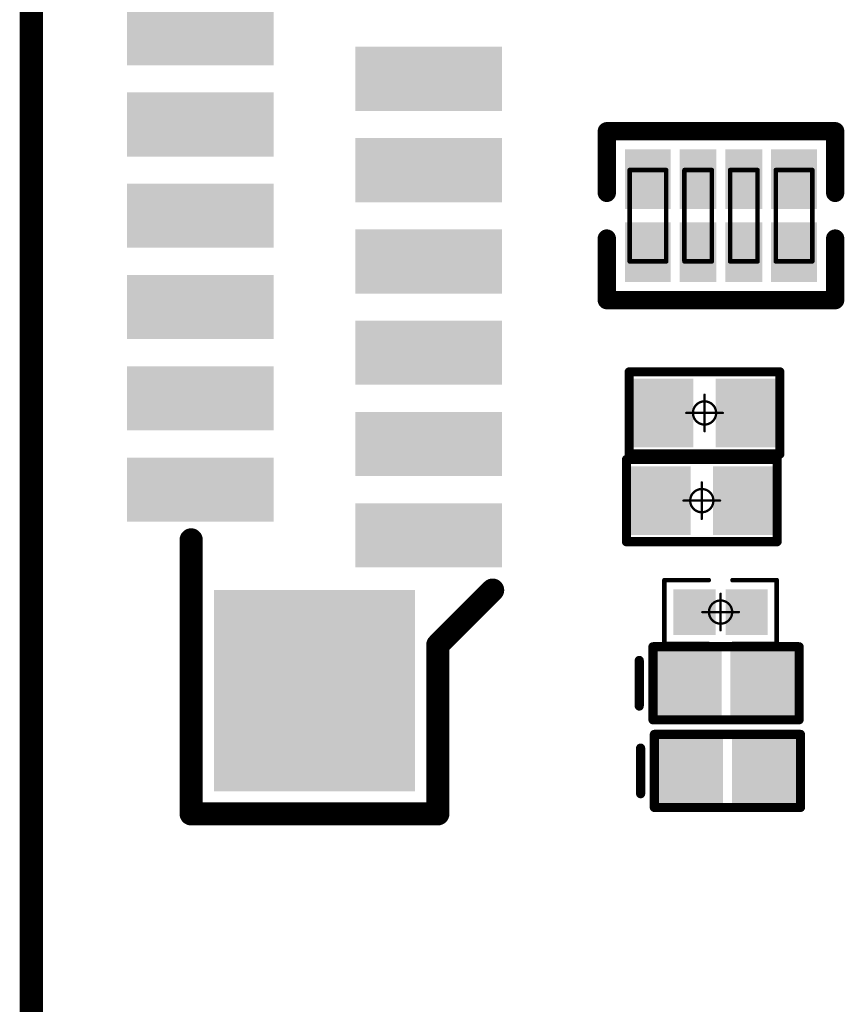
# Model space of a CAD drawing. Header units: millimetres. Extents: x 12.27 to 15.71, y 9.85 to 12.1.
# Tile 4 of 31: x 12.27 to 12.63, y 10.58 to 11.01. Entities that reach past the tile are written whole.
import ezdxf

# ---------------------------------------------------------------- set-up
doc = ezdxf.new("R2010")
doc.units = ezdxf.units.MM
doc.header["$MEASUREMENT"] = 0
for name, color, linetype in [('KeepOutLayer', 6, 'Continuous'), ('Mechanical13', 56, 'Continuous'), ('Mechanical15', 56, 'Continuous'), ('TopLayer', 1, 'Continuous'), ('TopOverlay', 2, 'Continuous'), ('TopPaste', 8, 'Continuous'), ('TopSolder', 216, 'Continuous')]:
    doc.layers.add(name, color=color, linetype=linetype)

# ---------------------------------------------------------------- blocks, each defined once
blk = doc.blocks.new('ESD0402_62')
at = {"layer": 'TopLayer'}
for points in [[(-0.02756, 0.01181), (-0.02756, -0.01181), (-0.00591, 0.01181), (-0.00591, -0.01181)], [(0.00591, 0.01181), (0.00591, -0.01181), (0.02756, 0.01181), (0.02756, -0.01181)]]:
    blk.add_solid(points, dxfattribs=at)
at = {"layer": 'TopOverlay', "const_width": 0.00394}
for points in [[(0.0315, 0.01575), (-0.0315, 0.01575)], [(-0.0315, 0.01575), (-0.0315, -0.01575)], [(0.0315, 0.01575), (0.0315, -0.01575)], [(0.0374, 0.00984), (0.0374, -0.00984)], [(0.0315, -0.01575), (-0.0315, -0.01575)]]:
    blk.add_lwpolyline(points, dxfattribs=at)
at = {"layer": 'TopOverlay', "const_width": 0.00197}
for points in [[(-0.03248, 0.01575, 1), (-0.03051, 0.01575, 1)], [(-0.03248, 0.01575, 1), (-0.03051, 0.01575, 1)], [(0.03051, 0.01575, 1), (0.03248, 0.01575, 1)], [(0.03051, 0.01575, 1), (0.03248, 0.01575, 1)], [(0.03642, 0.00984, 1), (0.03839, 0.00984, 1)], [(0.03642, -0.00984, 1), (0.03839, -0.00984, 1)], [(-0.03248, -0.01575, 1), (-0.03051, -0.01575, 1)], [(-0.03248, -0.01575, 1), (-0.03051, -0.01575, 1)], [(0.03051, -0.01575, 1), (0.03248, -0.01575, 1)], [(0.03051, -0.01575, 1), (0.03248, -0.01575, 1)]]:
    blk.add_lwpolyline(points, format="xyb", close=True, dxfattribs=at)
at = {"layer": 'TopPaste'}
for points in [[(-0.02756, 0.01181), (-0.02756, -0.01181), (-0.00591, 0.01181), (-0.00591, -0.01181)], [(0.00591, 0.01181), (0.00591, -0.01181), (0.02756, 0.01181), (0.02756, -0.01181)]]:
    blk.add_solid(points, dxfattribs=at)
at = {"layer": 'TopSolder'}
for points in [[(-0.03156, 0.01581), (-0.03156, -0.01581), (-0.00191, 0.01581), (-0.00191, -0.01581)], [(0.00191, 0.01581), (0.00191, -0.01581), (0.03156, 0.01581), (0.03156, -0.01581)]]:
    blk.add_solid(points, dxfattribs=at)
blk = doc.blocks.new('ESD0402_64')
at = {"layer": 'TopLayer'}
for points in [[(-0.02756, 0.01181), (-0.02756, -0.01181), (-0.00591, 0.01181), (-0.00591, -0.01181)], [(0.00591, 0.01181), (0.00591, -0.01181), (0.02756, 0.01181), (0.02756, -0.01181)]]:
    blk.add_solid(points, dxfattribs=at)
at = {"layer": 'TopOverlay', "const_width": 0.00394}
for points in [[(0.0315, 0.01575), (-0.0315, 0.01575)], [(-0.0315, 0.01575), (-0.0315, -0.01575)], [(0.0315, 0.01575), (0.0315, -0.01575)], [(0.0374, 0.00984), (0.0374, -0.00984)], [(0.0315, -0.01575), (-0.0315, -0.01575)]]:
    blk.add_lwpolyline(points, dxfattribs=at)
at = {"layer": 'TopOverlay', "const_width": 0.00197}
for points in [[(-0.03248, 0.01575, 1), (-0.03051, 0.01575, 1)], [(-0.03248, 0.01575, 1), (-0.03051, 0.01575, 1)], [(0.03051, 0.01575, 1), (0.03248, 0.01575, 1)], [(0.03051, 0.01575, 1), (0.03248, 0.01575, 1)], [(0.03642, 0.00984, 1), (0.03839, 0.00984, 1)], [(0.03642, -0.00984, 1), (0.03839, -0.00984, 1)], [(-0.03248, -0.01575, 1), (-0.03051, -0.01575, 1)], [(-0.03248, -0.01575, 1), (-0.03051, -0.01575, 1)], [(0.03051, -0.01575, 1), (0.03248, -0.01575, 1)], [(0.03051, -0.01575, 1), (0.03248, -0.01575, 1)]]:
    blk.add_lwpolyline(points, format="xyb", close=True, dxfattribs=at)
at = {"layer": 'TopPaste'}
for points in [[(-0.02756, 0.01181), (-0.02756, -0.01181), (-0.00591, 0.01181), (-0.00591, -0.01181)], [(0.00591, 0.01181), (0.00591, -0.01181), (0.02756, 0.01181), (0.02756, -0.01181)]]:
    blk.add_solid(points, dxfattribs=at)
at = {"layer": 'TopSolder'}
for points in [[(-0.03156, 0.01581), (-0.03156, -0.01581), (-0.00191, 0.01581), (-0.00191, -0.01581)], [(0.00191, 0.01581), (0.00191, -0.01581), (0.03156, 0.01581), (0.03156, -0.01581)]]:
    blk.add_solid(points, dxfattribs=at)
blk = doc.blocks.new('R0402_117')
at = {"layer": 'Mechanical15'}
for points, const_width in [([(0.005, 0, 1), (-0.005, 0, 1)], 0.001), ([(-0.00025, 0.00787, 1), (0.00025, 0.00787, 1)], 0.0005), ([(-0.00812, 0, 1), (-0.00762, 0, 1)], 0.0005), ([(-0.00525, 0, 1), (-0.00475, 0, 1)], 0.0005), ([(0.00475, 0, 1), (0.00525, 0, 1)], 0.0005), ([(0.00762, 0, 1), (0.00812, 0, 1)], 0.0005), ([(-0.00025, -0.00787, 1), (0.00025, -0.00787, 1)], 0.0005)]:
    blk.add_lwpolyline(points, format="xyb", close=True, dxfattribs=dict(at, const_width=const_width))
at = {"layer": 'Mechanical15', "const_width": 0.001}
for points in [[(0, 0.00787), (0, -0.00787)], [(0.00787, 0), (-0.00787, 0)]]:
    blk.add_lwpolyline(points, dxfattribs=at)
at = {"layer": 'TopLayer'}
for points in [[(-0.02657, -0.01082), (-0.00886, -0.01082), (-0.02657, 0.01083), (-0.00886, 0.01083)], [(0.00886, -0.01083), (0.02657, -0.01083), (0.00886, 0.01083), (0.02657, 0.01083)]]:
    blk.add_solid(points, dxfattribs=at)
at = {"layer": 'TopOverlay', "const_width": 0.00394}
for points in [[(0.03248, 0.01772), (-0.03248, 0.01772)], [(-0.03248, 0.01772), (-0.03248, -0.01772)], [(0.03248, 0.01772), (0.03248, -0.01772)], [(0.03248, -0.01772), (-0.03248, -0.01772)]]:
    blk.add_lwpolyline(points, dxfattribs=at)
at = {"layer": 'TopOverlay', "const_width": 0.00197}
for points in [[(-0.03346, 0.01772, 1), (-0.0315, 0.01772, 1)], [(-0.03346, 0.01772, 1), (-0.0315, 0.01772, 1)], [(0.0315, 0.01772, 1), (0.03346, 0.01772, 1)], [(0.0315, 0.01772, 1), (0.03346, 0.01772, 1)], [(-0.03346, -0.01772, 1), (-0.0315, -0.01772, 1)], [(-0.03346, -0.01772, 1), (-0.0315, -0.01772, 1)], [(0.0315, -0.01772, 1), (0.03346, -0.01772, 1)], [(0.0315, -0.01772, 1), (0.03346, -0.01772, 1)]]:
    blk.add_lwpolyline(points, format="xyb", close=True, dxfattribs=at)
at = {"layer": 'TopPaste'}
for points in [[(-0.02657, -0.01082), (-0.00886, -0.01082), (-0.02657, 0.01083), (-0.00886, 0.01083)], [(0.00886, -0.01083), (0.02657, -0.01083), (0.00886, 0.01083), (0.02657, 0.01083)]]:
    blk.add_solid(points, dxfattribs=at)
at = {"layer": 'TopSolder'}
for points in [[(-0.03057, -0.01482), (-0.00486, -0.01482), (-0.03057, 0.01483), (-0.00486, 0.01483)], [(0.00486, -0.01483), (0.03057, -0.01483), (0.00486, 0.01483), (0.03057, 0.01483)]]:
    blk.add_solid(points, dxfattribs=at)
blk = doc.blocks.new('R0402_118')
at = {"layer": 'Mechanical15'}
for points, const_width in [([(0.005, 0, 1), (-0.005, 0, 1)], 0.001), ([(-0.00025, 0.00787, 1), (0.00025, 0.00787, 1)], 0.0005), ([(-0.00812, 0, 1), (-0.00762, 0, 1)], 0.0005), ([(-0.00525, 0, 1), (-0.00475, 0, 1)], 0.0005), ([(0.00475, 0, 1), (0.00525, 0, 1)], 0.0005), ([(0.00762, 0, 1), (0.00812, 0, 1)], 0.0005), ([(-0.00025, -0.00787, 1), (0.00025, -0.00787, 1)], 0.0005)]:
    blk.add_lwpolyline(points, format="xyb", close=True, dxfattribs=dict(at, const_width=const_width))
at = {"layer": 'Mechanical15', "const_width": 0.001}
for points in [[(0, 0.00787), (0, -0.00787)], [(0.00787, 0), (-0.00787, 0)]]:
    blk.add_lwpolyline(points, dxfattribs=at)
at = {"layer": 'TopLayer'}
for points in [[(-0.02657, -0.01082), (-0.00886, -0.01082), (-0.02657, 0.01083), (-0.00886, 0.01083)], [(0.00886, -0.01083), (0.02657, -0.01083), (0.00886, 0.01083), (0.02657, 0.01083)]]:
    blk.add_solid(points, dxfattribs=at)
at = {"layer": 'TopOverlay', "const_width": 0.00394}
for points in [[(0.03248, 0.01772), (-0.03248, 0.01772)], [(-0.03248, 0.01772), (-0.03248, -0.01772)], [(0.03248, 0.01772), (0.03248, -0.01772)], [(0.03248, -0.01772), (-0.03248, -0.01772)]]:
    blk.add_lwpolyline(points, dxfattribs=at)
at = {"layer": 'TopOverlay', "const_width": 0.00197}
for points in [[(-0.03346, 0.01772, 1), (-0.0315, 0.01772, 1)], [(-0.03346, 0.01772, 1), (-0.0315, 0.01772, 1)], [(0.0315, 0.01772, 1), (0.03346, 0.01772, 1)], [(0.0315, 0.01772, 1), (0.03346, 0.01772, 1)], [(-0.03346, -0.01772, 1), (-0.0315, -0.01772, 1)], [(-0.03346, -0.01772, 1), (-0.0315, -0.01772, 1)], [(0.0315, -0.01772, 1), (0.03346, -0.01772, 1)], [(0.0315, -0.01772, 1), (0.03346, -0.01772, 1)]]:
    blk.add_lwpolyline(points, format="xyb", close=True, dxfattribs=at)
at = {"layer": 'TopPaste'}
for points in [[(-0.02657, -0.01082), (-0.00886, -0.01082), (-0.02657, 0.01083), (-0.00886, 0.01083)], [(0.00886, -0.01083), (0.02657, -0.01083), (0.00886, 0.01083), (0.02657, 0.01083)]]:
    blk.add_solid(points, dxfattribs=at)
at = {"layer": 'TopSolder'}
for points in [[(-0.03057, -0.01482), (-0.00486, -0.01482), (-0.03057, 0.01483), (-0.00486, 0.01483)], [(0.00486, -0.01483), (0.03057, -0.01483), (0.00486, 0.01483), (0.03057, 0.01483)]]:
    blk.add_solid(points, dxfattribs=at)
blk = doc.blocks.new('0402_R_4_119')
at = {"layer": 'Mechanical13', "const_width": 0.00197}
for points in [[(-0.03937, 0.01969), (-0.03937, -0.01969)], [(-0.02362, 0.01969), (-0.03937, 0.01969)], [(-0.02362, 0.01969), (-0.02362, -0.01969)], [(-0.00394, 0.01969), (-0.01575, 0.01969)], [(-0.01575, 0.01969), (-0.01575, -0.01969)], [(-0.00394, 0.01969), (-0.00394, -0.01969)], [(0.01575, 0.01969), (0.00394, 0.01969)], [(0.00394, 0.01969), (0.00394, -0.01969)], [(0.01575, 0.01969), (0.01575, -0.01969)], [(0.03937, 0.01969), (0.02362, 0.01969)], [(0.02362, 0.01969), (0.02362, -0.01969)], [(0.03937, 0.01969), (0.03937, -0.01969)], [(-0.02362, -0.01969), (-0.03937, -0.01969)], [(-0.02362, -0.01969), (-0.03937, -0.01969)], [(-0.00394, -0.01969), (-0.01575, -0.01969)], [(0.01575, -0.01969), (0.00394, -0.01969)], [(0.03937, -0.01969), (0.02362, -0.01969)]]:
    blk.add_lwpolyline(points, dxfattribs=at)
at = {"layer": 'Mechanical13', "const_width": 0.000984}
for points in [[(-0.03986, 0.01969, 1), (-0.03888, 0.01969, 1)], [(-0.03986, 0.01969, 1), (-0.03888, 0.01969, 1)], [(-0.02411, 0.01969, 1), (-0.02313, 0.01969, 1)], [(-0.02411, 0.01969, 1), (-0.02313, 0.01969, 1)], [(-0.01624, 0.01969, 1), (-0.01526, 0.01969, 1)], [(-0.01624, 0.01969, 1), (-0.01526, 0.01969, 1)], [(-0.00443, 0.01969, 1), (-0.00344, 0.01969, 1)], [(-0.00443, 0.01969, 1), (-0.00344, 0.01969, 1)], [(0.00345, 0.01969, 1), (0.00443, 0.01969, 1)], [(0.00345, 0.01969, 1), (0.00443, 0.01969, 1)], [(0.01526, 0.01969, 1), (0.01624, 0.01969, 1)], [(0.01526, 0.01969, 1), (0.01624, 0.01969, 1)], [(0.02313, 0.01969, 1), (0.02411, 0.01969, 1)], [(0.02313, 0.01969, 1), (0.02411, 0.01969, 1)], [(0.03888, 0.01969, 1), (0.03986, 0.01969, 1)], [(0.03888, 0.01969, 1), (0.03986, 0.01969, 1)], [(-0.03986, -0.01969, 1), (-0.03888, -0.01969, 1)], [(-0.03986, -0.01969, 1), (-0.03888, -0.01969, 1)], [(-0.03986, -0.01969, 1), (-0.03888, -0.01969, 1)], [(-0.02411, -0.01969, 1), (-0.02313, -0.01969, 1)], [(-0.02411, -0.01969, 1), (-0.02313, -0.01969, 1)], [(-0.02411, -0.01969, 1), (-0.02313, -0.01969, 1)], [(-0.01624, -0.01969, 1), (-0.01526, -0.01969, 1)], [(-0.01624, -0.01969, 1), (-0.01526, -0.01969, 1)], [(-0.00443, -0.01969, 1), (-0.00344, -0.01969, 1)], [(-0.00443, -0.01969, 1), (-0.00344, -0.01969, 1)], [(0.00345, -0.01969, 1), (0.00443, -0.01969, 1)], [(0.00345, -0.01969, 1), (0.00443, -0.01969, 1)], [(0.01526, -0.01969, 1), (0.01624, -0.01969, 1)], [(0.01526, -0.01969, 1), (0.01624, -0.01969, 1)], [(0.02313, -0.01969, 1), (0.02411, -0.01969, 1)], [(0.02313, -0.01969, 1), (0.02411, -0.01969, 1)], [(0.03888, -0.01969, 1), (0.03986, -0.01969, 1)], [(0.03888, -0.01969, 1), (0.03986, -0.01969, 1)]]:
    blk.add_lwpolyline(points, format="xyb", close=True, dxfattribs=at)
at = {"layer": 'TopLayer'}
for points in [[(-0.02362, 0.00492), (-0.02362, 0.02657), (-0.03937, 0.00492), (-0.03937, 0.02657)], [(-0.00394, 0.00492), (-0.00394, 0.02657), (-0.01575, 0.00492), (-0.01575, 0.02657)], [(0.01575, 0.00492), (0.01575, 0.02657), (0.00394, 0.00492), (0.00394, 0.02657)], [(0.03937, 0.00492), (0.03937, 0.02657), (0.02362, 0.00492), (0.02362, 0.02657)], [(-0.02362, -0.02657), (-0.02362, -0.00492), (-0.03937, -0.02657), (-0.03937, -0.00492)], [(-0.00394, -0.02657), (-0.00394, -0.00492), (-0.01575, -0.02657), (-0.01575, -0.00492)], [(0.01575, -0.02657), (0.01575, -0.00492), (0.00394, -0.02657), (0.00394, -0.00492)], [(0.03937, -0.02657), (0.03937, -0.00492), (0.02362, -0.02657), (0.02362, -0.00492)]]:
    blk.add_solid(points, dxfattribs=at)
at = {"layer": 'TopOverlay', "const_width": 0.00787}
for points in [[(-0.04921, 0.03642), (-0.04921, 0.00984)], [(0.04921, 0.03642), (-0.04921, 0.03642)], [(0.04921, 0.03642), (0.04921, 0.00984)], [(-0.04921, -0.00984), (-0.04921, -0.03642)], [(0.04921, -0.00984), (0.04921, -0.03642)], [(0.04921, -0.03642), (-0.04921, -0.03642)]]:
    blk.add_lwpolyline(points, dxfattribs=at)
at = {"layer": 'TopOverlay', "const_width": 0.00394}
for points in [[(-0.05118, 0.03642, 1), (-0.04724, 0.03642, 1)], [(-0.05118, 0.03642, 1), (-0.04724, 0.03642, 1)], [(0.04724, 0.03642, 1), (0.05118, 0.03642, 1)], [(0.04724, 0.03642, 1), (0.05118, 0.03642, 1)], [(-0.05118, 0.00984, 1), (-0.04724, 0.00984, 1)], [(0.04724, 0.00984, 1), (0.05118, 0.00984, 1)], [(-0.05118, -0.00984, 1), (-0.04724, -0.00984, 1)], [(0.04724, -0.00984, 1), (0.05118, -0.00984, 1)], [(-0.05118, -0.03642, 1), (-0.04724, -0.03642, 1)], [(-0.05118, -0.03642, 1), (-0.04724, -0.03642, 1)], [(0.04724, -0.03642, 1), (0.05118, -0.03642, 1)], [(0.04724, -0.03642, 1), (0.05118, -0.03642, 1)]]:
    blk.add_lwpolyline(points, format="xyb", close=True, dxfattribs=at)
at = {"layer": 'TopPaste'}
for points in [[(-0.02362, 0.00492), (-0.02362, 0.02657), (-0.03937, 0.00492), (-0.03937, 0.02657)], [(-0.00394, 0.00492), (-0.00394, 0.02657), (-0.01575, 0.00492), (-0.01575, 0.02657)], [(0.01575, 0.00492), (0.01575, 0.02657), (0.00394, 0.00492), (0.00394, 0.02657)], [(0.03937, 0.00492), (0.03937, 0.02657), (0.02362, 0.00492), (0.02362, 0.02657)], [(-0.02362, -0.02657), (-0.02362, -0.00492), (-0.03937, -0.02657), (-0.03937, -0.00492)], [(-0.00394, -0.02657), (-0.00394, -0.00492), (-0.01575, -0.02657), (-0.01575, -0.00492)], [(0.01575, -0.02657), (0.01575, -0.00492), (0.00394, -0.02657), (0.00394, -0.00492)], [(0.03937, -0.02657), (0.03937, -0.00492), (0.02362, -0.02657), (0.02362, -0.00492)]]:
    blk.add_solid(points, dxfattribs=at)
at = {"layer": 'TopSolder'}
for points in [[(-0.02162, 0.00292), (-0.02162, 0.02857), (-0.04137, 0.00292), (-0.04137, 0.02857)], [(-0.00194, 0.00292), (-0.00194, 0.02857), (-0.01775, 0.00292), (-0.01775, 0.02857)], [(0.01775, 0.00292), (0.01775, 0.02857), (0.00194, 0.00292), (0.00194, 0.02857)], [(0.04137, 0.00292), (0.04137, 0.02857), (0.02162, 0.00292), (0.02162, 0.02857)], [(-0.02162, -0.02857), (-0.02162, -0.00292), (-0.04137, -0.02857), (-0.04137, -0.00292)], [(-0.00194, -0.02857), (-0.00194, -0.00292), (-0.01775, -0.02857), (-0.01775, -0.00292)], [(0.01775, -0.02857), (0.01775, -0.00292), (0.00194, -0.02857), (0.00194, -0.00292)], [(0.04137, -0.02857), (0.04137, -0.00292), (0.02162, -0.02857), (0.02162, -0.00292)]]:
    blk.add_solid(points, dxfattribs=at)
blk = doc.blocks.new('R0201_155')
at = {"layer": 'Mechanical15'}
for points, const_width in [([(0.005, 0, 1), (-0.005, 0, 1)], 0.001), ([(-0.00025, 0.00787, 1), (0.00025, 0.00787, 1)], 0.0005), ([(-0.00812, 0, 1), (-0.00762, 0, 1)], 0.0005), ([(-0.00525, 0, 1), (-0.00475, 0, 1)], 0.0005), ([(0.00475, 0, 1), (0.00525, 0, 1)], 0.0005), ([(0.00762, 0, 1), (0.00812, 0, 1)], 0.0005), ([(-0.00025, -0.00787, 1), (0.00025, -0.00787, 1)], 0.0005)]:
    blk.add_lwpolyline(points, format="xyb", close=True, dxfattribs=dict(at, const_width=const_width))
at = {"layer": 'Mechanical15', "const_width": 0.001}
for points in [[(0, 0.00787), (0, -0.00787)], [(0.00787, 0), (-0.00787, 0)]]:
    blk.add_lwpolyline(points, dxfattribs=at)
at = {"layer": 'TopLayer'}
for points in [[(-0.01831, -0.00787), (-0.00413, -0.00787), (-0.01831, 0.00787), (-0.00413, 0.00787)], [(0.00413, -0.00787), (0.01831, -0.00787), (0.00413, 0.00787), (0.01831, 0.00787)]]:
    blk.add_solid(points, dxfattribs=at)
at = {"layer": 'TopOverlay', "const_width": 0.00197}
for points in [[(-0.02421, 0.01378), (-0.02421, -0.01378)], [(-0.00512, 0.01378), (-0.02421, 0.01378)], [(0.02421, 0.01378), (0.00512, 0.01378)], [(0.02421, 0.01378), (0.02421, -0.01378)], [(-0.00512, -0.01378), (-0.02421, -0.01378)], [(0.02421, -0.01378), (0.00512, -0.01378)]]:
    blk.add_lwpolyline(points, dxfattribs=at)
at = {"layer": 'TopOverlay', "const_width": 0.000984}
for points in [[(-0.0247, 0.01378, 1), (-0.02372, 0.01378, 1)], [(-0.0247, 0.01378, 1), (-0.02372, 0.01378, 1)], [(-0.00561, 0.01378, 1), (-0.00463, 0.01378, 1)], [(0.00463, 0.01378, 1), (0.00561, 0.01378, 1)], [(0.02372, 0.01378, 1), (0.0247, 0.01378, 1)], [(0.02372, 0.01378, 1), (0.0247, 0.01378, 1)], [(-0.0247, -0.01378, 1), (-0.02372, -0.01378, 1)], [(-0.0247, -0.01378, 1), (-0.02372, -0.01378, 1)], [(-0.00561, -0.01378, 1), (-0.00463, -0.01378, 1)], [(0.00463, -0.01378, 1), (0.00561, -0.01378, 1)], [(0.02372, -0.01378, 1), (0.0247, -0.01378, 1)], [(0.02372, -0.01378, 1), (0.0247, -0.01378, 1)]]:
    blk.add_lwpolyline(points, format="xyb", close=True, dxfattribs=at)
at = {"layer": 'TopPaste'}
for points in [[(-0.01831, -0.00787), (-0.00413, -0.00787), (-0.01831, 0.00787), (-0.00413, 0.00787)], [(0.00413, -0.00787), (0.01831, -0.00787), (0.00413, 0.00787), (0.01831, 0.00787)]]:
    blk.add_solid(points, dxfattribs=at)
at = {"layer": 'TopSolder'}
for points in [[(-0.02031, -0.00987), (-0.00213, -0.00987), (-0.02031, 0.00987), (-0.00213, 0.00987)], [(0.00213, -0.00987), (0.02031, -0.00987), (0.00213, 0.00987), (0.02031, 0.00987)]]:
    blk.add_solid(points, dxfattribs=at)
blk = doc.blocks.new('FPC0_5_SMD_22PIN_2_161')
at = {"layer": 'TopLayer'}
for points in [[(0.01969, 0.07677), (0, 0.07677), (0.01969, 0.02165), (0, 0.02165)], [(0.05906, 0.07677), (0.03937, 0.07677), (0.05906, 0.02165), (0.03937, 0.02165)], [(0.09843, 0.07677), (0.07874, 0.07677), (0.09843, 0.02165), (0.07874, 0.02165)], [(0.1378, 0.07677), (0.11811, 0.07677), (0.1378, 0.02165), (0.11811, 0.02165)], [(0.17717, 0.07677), (0.15748, 0.07677), (0.17717, 0.02165), (0.15748, 0.02165)], [(0.21654, 0.07677), (0.19685, 0.07677), (0.21654, 0.02165), (0.19685, 0.02165)], [(0.23425, -0.03937), (0.31299, -0.03937), (0.23425, 0.03937), (0.31299, 0.03937)], [(0, -0.02165), (-0.01968, -0.02165), (0, -0.07677), (-0.01968, -0.07677)], [(0.03937, -0.02165), (0.01969, -0.02165), (0.03937, -0.07677), (0.01969, -0.07677)], [(0.07874, -0.02165), (0.05906, -0.02165), (0.07874, -0.07677), (0.05906, -0.07677)], [(0.11811, -0.02165), (0.09843, -0.02165), (0.11811, -0.07677), (0.09843, -0.07677)], [(0.15748, -0.02165), (0.1378, -0.02165), (0.15748, -0.07677), (0.1378, -0.07677)], [(0.19685, -0.02165), (0.17717, -0.02165), (0.19685, -0.07677), (0.17717, -0.07677)]]:
    blk.add_solid(points, dxfattribs=at)
at = {"layer": 'TopOverlay', "const_width": 0.01}
for points in [[(0.23031, 0.07677), (0.25394, 0.05315)], [(0.25394, 0.05315), (0.32677, 0.05315)], [(0.32677, 0.05315), (0.32677, -0.05315)], [(0.20866, -0.05315), (0.32677, -0.05315)]]:
    blk.add_lwpolyline(points, dxfattribs=at)
at = {"layer": 'TopOverlay', "const_width": 0.005}
for points in [[(0.22781, 0.07677, 1), (0.23281, 0.07677, 1)], [(0.25144, 0.05315, 1), (0.25644, 0.05315, 1)], [(0.25144, 0.05315, 1), (0.25644, 0.05315, 1)], [(0.32427, 0.05315, 1), (0.32927, 0.05315, 1)], [(0.32427, 0.05315, 1), (0.32927, 0.05315, 1)], [(0.20616, -0.05315, 1), (0.21116, -0.05315, 1)], [(0.32427, -0.05315, 1), (0.32927, -0.05315, 1)], [(0.32427, -0.05315, 1), (0.32927, -0.05315, 1)]]:
    blk.add_lwpolyline(points, format="xyb", close=True, dxfattribs=at)
at = {"layer": 'TopPaste'}
for points in [[(0.01969, 0.07677), (0, 0.07677), (0.01969, 0.02165), (0, 0.02165)], [(0.05906, 0.07677), (0.03937, 0.07677), (0.05906, 0.02165), (0.03937, 0.02165)], [(0.09843, 0.07677), (0.07874, 0.07677), (0.09843, 0.02165), (0.07874, 0.02165)], [(0.1378, 0.07677), (0.11811, 0.07677), (0.1378, 0.02165), (0.11811, 0.02165)], [(0.17717, 0.07677), (0.15748, 0.07677), (0.17717, 0.02165), (0.15748, 0.02165)], [(0.21654, 0.07677), (0.19685, 0.07677), (0.21654, 0.02165), (0.19685, 0.02165)], [(0.23425, -0.03937), (0.31299, -0.03937), (0.23425, 0.03937), (0.31299, 0.03937)], [(0, -0.02165), (-0.01968, -0.02165), (0, -0.07677), (-0.01968, -0.07677)], [(0.03937, -0.02165), (0.01969, -0.02165), (0.03937, -0.07677), (0.01969, -0.07677)], [(0.07874, -0.02165), (0.05906, -0.02165), (0.07874, -0.07677), (0.05906, -0.07677)], [(0.11811, -0.02165), (0.09843, -0.02165), (0.11811, -0.07677), (0.09843, -0.07677)], [(0.15748, -0.02165), (0.1378, -0.02165), (0.15748, -0.07677), (0.1378, -0.07677)], [(0.19685, -0.02165), (0.17717, -0.02165), (0.19685, -0.07677), (0.17717, -0.07677)]]:
    blk.add_solid(points, dxfattribs=at)
at = {"layer": 'TopSolder'}
for points in [[(0.02369, 0.08077), (-0.004, 0.08077), (0.02369, 0.01765), (-0.004, 0.01765)], [(0.06306, 0.08077), (0.03537, 0.08077), (0.06306, 0.01765), (0.03537, 0.01765)], [(0.10243, 0.08077), (0.07474, 0.08077), (0.10243, 0.01765), (0.07474, 0.01765)], [(0.1418, 0.08077), (0.11411, 0.08077), (0.1418, 0.01765), (0.11411, 0.01765)], [(0.18117, 0.08077), (0.15348, 0.08077), (0.18117, 0.01765), (0.15348, 0.01765)], [(0.22054, 0.08077), (0.19285, 0.08077), (0.22054, 0.01765), (0.19285, 0.01765)], [(0.23025, -0.04337), (0.31699, -0.04337), (0.23025, 0.04337), (0.31699, 0.04337)], [(0.004, -0.01765), (-0.02368, -0.01765), (0.004, -0.08077), (-0.02368, -0.08077)], [(0.04337, -0.01765), (0.01569, -0.01765), (0.04337, -0.08077), (0.01569, -0.08077)], [(0.08274, -0.01765), (0.05506, -0.01765), (0.08274, -0.08077), (0.05506, -0.08077)], [(0.12211, -0.01765), (0.09443, -0.01765), (0.12211, -0.08077), (0.09443, -0.08077)], [(0.16148, -0.01765), (0.1338, -0.01765), (0.16148, -0.08077), (0.1338, -0.08077)], [(0.20085, -0.01765), (0.17317, -0.01765), (0.20085, -0.08077), (0.17317, -0.08077)]]:
    blk.add_solid(points, dxfattribs=at)

msp = doc.modelspace()

# ---------------------------------------------------------------- linework, layer by layer
at = {"layer": 'KeepOutLayer', "const_width": 0.01}
msp.add_lwpolyline([(12.27803, 10.00929), (12.27803, 11.9778)], dxfattribs=at)

# ---------------------------------------------------------------- block references
for name, p, rotation in [('FPC0_5_SMD_22PIN_2_161', (12.40008, 10.99354), 270), ('0402_R_4_119', (12.57528, 10.92465), 180), ('R0402_117', (12.56819, 10.83961), 180), ('R0402_118', (12.56701, 10.80181), 180), ('R0201_155', (12.5751, 10.75376), 180), ('ESD0402_64', (12.57746, 10.72307), 180), ('ESD0402_62', (12.57805, 10.68528), 180)]:
    msp.add_blockref(name, p, dxfattribs=dict(rotation=rotation))

doc.saveas('drawing.dxf')
